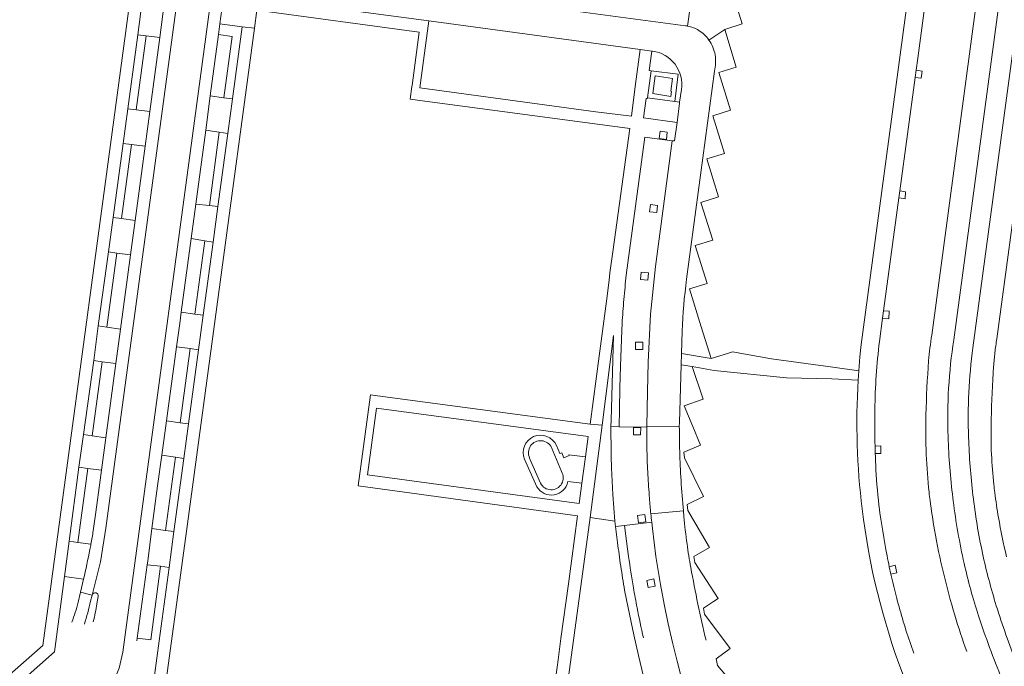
# Model space of a CAD drawing. Extents: x 152048 to 156914, y 461460 to 468786.
# Tile 212 of 256: x 154652 to 154814, y 467665 to 467772. Entities that reach past the tile are written whole.
import ezdxf

# ---------------------------------------------------------------- set-up
doc = ezdxf.new("R2010")
doc.units = 0
doc.header["$LTSCALE"] = 0.75
for name, color, linetype, lineweight in [('B-RO-VH-VERHARDING_ASFALT-GV', 251, 'CONTINUOUS', 18), ('B-RO-VH-VERHARDING_BETONSTRAATSTEEN-GV', 251, 'CONTINUOUS', 18), ('B-RO-VH-VERHARDING_TEGEL-GV', 251, 'CONTINUOUS', 18)]:
    doc.layers.add(name, color=color, linetype=linetype, lineweight=lineweight)

msp = doc.modelspace()

# ---------------------------------------------------------------- linework, layer by layer
at = {"layer": 'B-RO-VH-VERHARDING_ASFALT-GV'}
for points in [[(154805.59, 467719.052), (154816.811, 467802.517), (154813.107, 467803.064), (154811.179, 467788.814), (154801.965, 467719.808)], [(154805.59, 467719.052), (154816.811, 467802.517), (154813.107, 467803.064), (154811.179, 467788.814), (154801.965, 467719.808)], [(154812.667, 467719.208), (154816.802, 467749.756), (154821.786, 467786.894), (154823.767, 467801.485), (154820.103, 467802.067), (154808.737, 467717.733)], [(154812.667, 467719.208), (154816.802, 467749.756), (154821.786, 467786.894), (154823.767, 467801.485), (154820.103, 467802.067), (154808.737, 467717.733)], [(154584.121, 467585.063), (154601.674, 467603.782), (154663.683, 467658.306), (154665.523, 467660.235), (154666.99, 467662.462), (154668.047, 467664.942), (154668.647, 467667.568), (154683.643, 467778.799), (154678.19, 467779.515), (154665.852, 467687.995), (154664.954, 467682.439), (154663.609, 467676.987)], [(154584.121, 467585.063), (154601.674, 467603.782), (154663.683, 467658.306), (154665.523, 467660.235), (154666.99, 467662.462), (154668.047, 467664.942), (154668.647, 467667.568), (154683.643, 467778.799), (154678.19, 467779.515), (154665.852, 467687.995), (154664.954, 467682.439), (154663.609, 467676.987)], [(154662.174, 467679.595), (154661.662, 467677.437), (154663.609, 467676.987), (154664.954, 467682.439), (154665.852, 467687.995), (154678.19, 467779.515), (154676.203, 467779.771), (154675.478, 467774.392), (154674.728, 467768.833), (154673.084, 467756.647), (154672.317, 467750.955)], [(154662.174, 467679.595), (154661.662, 467677.437), (154663.609, 467676.987), (154664.954, 467682.439), (154665.852, 467687.995), (154678.19, 467779.515), (154676.203, 467779.771), (154675.478, 467774.392), (154674.728, 467768.833), (154673.084, 467756.647), (154672.317, 467750.955)], [(154678.263, 467723.574), (154679.898, 467735.726), (154680.663, 467741.414), (154681.154, 467745.06), (154682.3, 467753.583), (154683.062, 467759.255), (154684.419, 467769.346), (154684.657, 467771.12), (154684.983, 467773.545), (154685.635, 467778.537), (154683.643, 467778.799), (154668.647, 467667.568), (154668.047, 467664.942), (154666.99, 467662.462), (154665.523, 467660.235), (154663.683, 467658.306), (154601.674, 467603.782), (154584.121, 467585.063), (154584.106, 467585.045)], [(154678.263, 467723.574), (154679.898, 467735.726), (154680.663, 467741.414), (154681.154, 467745.06), (154682.3, 467753.583), (154683.062, 467759.255), (154684.419, 467769.346), (154684.657, 467771.12), (154684.983, 467773.545), (154685.635, 467778.537), (154683.643, 467778.799), (154668.647, 467667.568), (154668.047, 467664.942), (154666.99, 467662.462), (154665.523, 467660.235), (154663.683, 467658.306), (154601.674, 467603.782), (154584.121, 467585.063), (154584.106, 467585.045)], [(154672.317, 467750.955), (154671.705, 467746.419), (154670.669, 467738.726), (154669.904, 467733.055), (154668.256, 467720.822), (154667.494, 467715.161), (154665.842, 467702.901), (154665.123, 467697.564), (154664.898, 467695.9), (154664.174, 467690.661)], [(154672.317, 467750.955), (154671.705, 467746.419), (154670.669, 467738.726), (154669.904, 467733.055), (154668.256, 467720.822), (154667.494, 467715.161), (154665.842, 467702.901), (154665.123, 467697.564), (154664.898, 467695.9), (154664.174, 467690.661)], [(154670.953, 467669.438), (154671.016, 467669.898), (154672.658, 467681.982), (154672.74, 467682.582), (154673.427, 467687.924), (154674.334, 467694.982), (154675.047, 467700.031), (154675.852, 467705.715), (154676.08, 467707.334), (154677.499, 467717.893), (154678.016, 467721.735), (154678.263, 467723.574)], [(154670.953, 467669.438), (154671.016, 467669.898), (154672.658, 467681.982), (154672.74, 467682.582), (154673.427, 467687.924), (154674.334, 467694.982), (154675.047, 467700.031), (154675.852, 467705.715), (154676.08, 467707.334), (154677.499, 467717.893), (154678.016, 467721.735), (154678.263, 467723.574)], [(154805.486, 467692.49), (154805.423, 467693.013)], [(154805.486, 467692.49), (154805.423, 467693.013)], [(154663.311, 467675.975), (154663.606, 467676.976), (154663.609, 467676.987), (154661.662, 467677.437), (154661.271, 467675.787)], [(154663.311, 467675.975), (154663.606, 467676.976), (154663.609, 467676.987), (154661.662, 467677.437), (154661.271, 467675.787)], [(154664.6, 467676.73), (154664.365, 467675.543)], [(154664.6, 467676.73), (154664.365, 467675.543)]]:
    msp.add_lwpolyline(points, dxfattribs=at)
for points in [[(154801.965, 467719.808, 0.0133327), (154801.651, 467717.71)], [(154801.965, 467719.808, 0.0133327), (154801.651, 467717.71)], [(154804.736, 467711.078, -0.0245933), (154805.59, 467719.052)], [(154804.736, 467711.078, -0.0245933), (154805.59, 467719.052)], [(154812.358, 467716.933, -0.0101026), (154812.667, 467719.208)], [(154812.358, 467716.933, -0.0101026), (154812.667, 467719.208)], [(154801.651, 467717.71, 0.0132739), (154801.441, 467715.599)], [(154801.651, 467717.71, 0.0132739), (154801.441, 467715.599)], [(154808.737, 467717.733, 0.0234365), (154808.058, 467710.351)], [(154808.737, 467717.733, 0.0234365), (154808.058, 467710.351)], [(154812.15, 467714.659, -0.0114185), (154812.358, 467716.933)], [(154812.15, 467714.659, -0.0114185), (154812.358, 467716.933)], [(154801.441, 467715.599, 0.0124729), (154800.994, 467706.702)], [(154801.441, 467715.599, 0.0124729), (154800.994, 467706.702)], [(154811.744, 467705.953, -0.0112536), (154812.15, 467714.659)], [(154811.744, 467705.953, -0.0112536), (154812.15, 467714.659)], [(154804.635, 467703.065, -0.0235876), (154804.736, 467711.078)], [(154804.635, 467703.065, -0.0235876), (154804.736, 467711.078)], [(154808.058, 467710.351, 0.0210918), (154808.016, 467702.955)], [(154808.058, 467710.351, 0.0210918), (154808.016, 467702.955)], [(154800.994, 467706.702, 0.016939), (154801.045, 467700.149)], [(154800.994, 467706.702, 0.016939), (154801.045, 467700.149)], [(154811.798, 467700.155, -0.0169009), (154811.744, 467705.953)], [(154811.798, 467700.155, -0.0169009), (154811.744, 467705.953)], [(154805.423, 467693.013, -0.0220898), (154804.635, 467703.065)], [(154805.423, 467693.013, -0.0220898), (154804.635, 467703.065)], [(154808.016, 467702.955, 0.0201433), (154808.744, 467693.422)], [(154808.016, 467702.955, 0.0201433), (154808.744, 467693.422)], [(154801.045, 467700.149, 0.0168451), (154801.51, 467693.915)], [(154801.045, 467700.149, 0.0168451), (154801.51, 467693.915)], [(154812.18, 467695.193, -0.0169215), (154811.798, 467700.155)], [(154812.18, 467695.193, -0.0169215), (154811.798, 467700.155)], [(154812.338, 467693.862, -0.0045332), (154812.18, 467695.193)], [(154812.338, 467693.862, -0.0045332), (154812.18, 467695.193)], [(154801.51, 467693.915, 0.0036257), (154801.671, 467692.555)], [(154801.51, 467693.915, 0.0036257), (154801.671, 467692.555)], [(154808.744, 467693.422, 0.0240661), (154810.318, 467683.871)], [(154808.744, 467693.422, 0.0240661), (154810.318, 467683.871)], [(154812.951, 467689.752, -0.0119467), (154812.338, 467693.862)], [(154812.951, 467689.752, -0.0119467), (154812.338, 467693.862)], [(154801.671, 467692.555, 0.0130283), (154802.41, 467687.715)], [(154801.671, 467692.555, 0.0130283), (154802.41, 467687.715)], [(154807.295, 467682.197, -0.0238016), (154805.486, 467692.49)], [(154807.295, 467682.197, -0.0238016), (154805.486, 467692.49)], [(154664.174, 467690.661, -0.0113324), (154663.767, 467687.568)], [(154664.174, 467690.661, -0.0113324), (154663.767, 467687.568)], [(154814.271, 467683.298, -0.0154805), (154812.951, 467689.752)], [(154814.271, 467683.298, -0.0154805), (154812.951, 467689.752)], [(154663.767, 467687.568, -0.0085914), (154663.386, 467685.342)], [(154663.767, 467687.568, -0.0085914), (154663.386, 467685.342)], [(154802.41, 467687.715, 0.0146788), (154803.87, 467680.636)], [(154802.41, 467687.715, 0.0146788), (154803.87, 467680.636)], [(154663.386, 467685.342, -0.0047832), (154663.222, 467684.497)], [(154663.386, 467685.342, -0.0047832), (154663.222, 467684.497)], [(154663.222, 467684.497, -0.0061027), (154662.174, 467679.595)], [(154663.222, 467684.497, -0.0061027), (154662.174, 467679.595)], [(154810.318, 467683.871, 0.0229223), (154812.586, 467675.233)], [(154810.318, 467683.871, 0.0229223), (154812.586, 467675.233)], [(154809.665, 467673.579, -0.0236684), (154807.295, 467682.197)], [(154809.665, 467673.579, -0.0236684), (154807.295, 467682.197)], [(154803.87, 467680.636, 0.0148675), (154805.746, 467673.657)], [(154803.87, 467680.636, 0.0148675), (154805.746, 467673.657)], [(154663.609, 467676.987, -0.9455106), (154664.6, 467676.73)], [(154663.609, 467676.987, -0.9455106), (154664.6, 467676.73)], [(154661.271, 467675.787, -0.0291916), (154660.253, 467672.506)], [(154661.271, 467675.787, -0.0291916), (154660.253, 467672.506)], [(154662.31, 467672.203, 0.0257328), (154663.311, 467675.975)], [(154662.31, 467672.203, 0.0257328), (154663.311, 467675.975)], [(154664.365, 467675.543, -0.0250406), (154663.775, 467672.586)], [(154664.365, 467675.543, -0.0250406), (154663.775, 467672.586)], [(154812.586, 467675.233, 0.0201233), (154815.977, 467665.728)], [(154812.586, 467675.233, 0.0201233), (154815.977, 467665.728)], [(154805.746, 467673.657, 0.0149044), (154807.739, 467667.679)], [(154805.746, 467673.657, 0.0149044), (154807.739, 467667.679)], [(154813.506, 467663.168, -0.0189323), (154809.665, 467673.579)], [(154813.506, 467663.168, -0.0189323), (154809.665, 467673.579)]]:
    msp.add_lwpolyline(points, format="xyb", dxfattribs=at)
at = {"layer": 'B-RO-VH-VERHARDING_BETONSTRAATSTEEN-GV'}
for points in [[(154765.243, 467768.429), (154767.83, 467770.195), (154770.73, 467771.109), (154768.813, 467777.348), (154771.725, 467778.256), (154769.809, 467784.395), (154772.734, 467785.294), (154772.705, 467785.39), (154771.174, 467790.34), (154774.404, 467790.966), (154780.496, 467790.215), (154780.821, 467792.719), (154781.216, 467795.742), (154765.352, 467797.842), (154765.061, 467795.555), (154762.59, 467776.973), (154762.163, 467773.866), (154761.723, 467770.733)], [(154765.243, 467768.429), (154767.83, 467770.195), (154770.73, 467771.109), (154768.813, 467777.348), (154771.725, 467778.256), (154769.809, 467784.395), (154772.734, 467785.294), (154772.705, 467785.39), (154771.174, 467790.34), (154774.404, 467790.966), (154780.496, 467790.215), (154780.821, 467792.719), (154781.216, 467795.742), (154765.352, 467797.842), (154765.061, 467795.555), (154762.59, 467776.973), (154762.163, 467773.866), (154761.723, 467770.733)], [(154761.37, 467770.792), (154743.219, 467773.217), (154714.473, 467777.087), (154714.48, 467777.538), (154712.923, 467777.737), (154693.619, 467780.353), (154693.517, 467779.964), (154692.327, 467780.123), (154691.652, 467775.293), (154719.07, 467771.591), (154753.892, 467766.889), (154755.835, 467766.627), (154755.93, 467766.614)], [(154761.37, 467770.792), (154743.219, 467773.217), (154714.473, 467777.087), (154714.48, 467777.538), (154712.923, 467777.737), (154693.619, 467780.353), (154693.517, 467779.964), (154692.327, 467780.123), (154691.652, 467775.293), (154719.07, 467771.591), (154753.892, 467766.889), (154755.835, 467766.627), (154755.93, 467766.614)], [(154685.723, 467773.453), (154684.983, 467773.545), (154684.657, 467771.12), (154688.311, 467770.611), (154690.335, 467770.377), (154690.736, 467773.343)], [(154685.723, 467773.453), (154684.983, 467773.545), (154684.657, 467771.12), (154688.311, 467770.611), (154690.335, 467770.377), (154690.736, 467773.343)], [(154765.588, 467715.958), (154763.958, 467721.184), (154762.041, 467727.452), (154764.926, 467728.344), (154762.972, 467734.581), (154765.888, 467735.475), (154763.917, 467741.661), (154766.826, 467742.577), (154764.895, 467748.85), (154767.813, 467749.737), (154765.894, 467755.952), (154768.807, 467756.856), (154766.865, 467763.081), (154769.746, 467763.988), (154767.83, 467770.195), (154765.243, 467768.429)], [(154765.588, 467715.958), (154763.958, 467721.184), (154762.041, 467727.452), (154764.926, 467728.344), (154762.972, 467734.581), (154765.888, 467735.475), (154763.917, 467741.661), (154766.826, 467742.577), (154764.895, 467748.85), (154767.813, 467749.737), (154765.894, 467755.952), (154768.807, 467756.856), (154766.865, 467763.081), (154769.746, 467763.988), (154767.83, 467770.195), (154765.243, 467768.429)], [(154755.93, 467766.614), (154755.835, 467766.627), (154755.376, 467763.439), (154755.701, 467763.355), (154760.172, 467762.799), (154759.59, 467758.286)], [(154755.93, 467766.614), (154755.835, 467766.627), (154755.376, 467763.439), (154755.701, 467763.355), (154760.172, 467762.799), (154759.59, 467758.286)], [(154761.55, 467729.014), (154766.148, 467763.331)], [(154766.148, 467763.331), (154761.55, 467729.014)], [(154761.55, 467729.014), (154766.148, 467763.331)], [(154766.148, 467763.331), (154761.55, 467729.014)], [(154760.713, 467760.278), (154760.401, 467758.175), (154760.382, 467758.049), (154759.97, 467754.86), (154759.574, 467751.802), (154759.158, 467751.844)], [(154760.713, 467760.278), (154760.401, 467758.175), (154760.382, 467758.049), (154759.97, 467754.86), (154759.574, 467751.802), (154759.158, 467751.844)], [(154759.59, 467758.286), (154760.401, 467758.175), (154760.713, 467760.278)], [(154759.59, 467758.286), (154760.401, 467758.175), (154760.713, 467760.278)], [(154759.158, 467751.844), (154756.403, 467731.111), (154755.576, 467723.248), (154755.221, 467715.346), (154755.083, 467710.448), (154754.985, 467704.835), (154760.354, 467704.777), (154760.355, 467705.435), (154760.638, 467714.933), (154760.693, 467716.786), (154760.803, 467720.475)], [(154759.158, 467751.844), (154756.403, 467731.111), (154755.576, 467723.248), (154755.221, 467715.346), (154755.083, 467710.448), (154754.985, 467704.835), (154760.354, 467704.777), (154760.355, 467705.435), (154760.638, 467714.933), (154760.693, 467716.786), (154760.803, 467720.475)], [(154760.803, 467720.475), (154760.693, 467716.786), (154765.588, 467715.958)], [(154760.803, 467720.475), (154760.693, 467716.786), (154765.588, 467715.958)], [(154764.262, 467709.256), (154762.491, 467714.621), (154760.638, 467714.933), (154760.355, 467705.435), (154760.354, 467704.777)], [(154764.262, 467709.256), (154762.491, 467714.621), (154760.638, 467714.933), (154760.355, 467705.435), (154760.354, 467704.777)], [(154771.188, 467660.004), (154766.637, 467665.4), (154766.426, 467666.485), (154768.738, 467668.158), (154764.517, 467673.838), (154764.357, 467674.832), (154765.972, 467675.901), (154766.776, 467676.419), (154762.91, 467682.338), (154762.719, 467683.32), (154765.316, 467684.801), (154761.737, 467690.898), (154761.649, 467691.894), (154764.333, 467693.233), (154761.207, 467699.585), (154761.077, 467700.516), (154763.856, 467701.699), (154762.582, 467704.765), (154761.166, 467708.173), (154764.262, 467709.256)], [(154771.188, 467660.004), (154766.637, 467665.4), (154766.426, 467666.485), (154768.738, 467668.158), (154764.517, 467673.838), (154764.357, 467674.832), (154765.972, 467675.901), (154766.776, 467676.419), (154762.91, 467682.338), (154762.719, 467683.32), (154765.316, 467684.801), (154761.737, 467690.898), (154761.649, 467691.894), (154764.333, 467693.233), (154761.207, 467699.585), (154761.077, 467700.516), (154763.856, 467701.699), (154762.582, 467704.765), (154761.166, 467708.173), (154764.262, 467709.256)], [(154760.354, 467704.777), (154754.985, 467704.835), (154754.983, 467704.64)], [(154760.354, 467704.777), (154754.985, 467704.835), (154754.983, 467704.64)], [(154739.29, 467701.278), (154740.938, 467697.332)], [(154739.29, 467701.278), (154740.938, 467697.332)], [(154742.158, 467700.079), (154742.2, 467699.98), (154741.34, 467699.62), (154741.01, 467700.42), (154740.64, 467700.3), (154740.099, 467701.61)], [(154742.158, 467700.079), (154742.2, 467699.98), (154741.34, 467699.62), (154741.01, 467700.42), (154740.64, 467700.3), (154740.099, 467701.61)], [(154737.491, 467695.399), (154735.688, 467699.562)], [(154737.491, 467695.399), (154735.688, 467699.562)], [(154741.991, 467695.682), (154744.298, 467695.426), (154744.892, 467699.736), (154742.158, 467700.079)], [(154741.991, 467695.682), (154744.298, 467695.426), (154744.892, 467699.736), (154742.158, 467700.079)], [(154734.812, 467699.357), (154736.875, 467694.818)], [(154734.812, 467699.357), (154736.875, 467694.818)], [(154761.099, 467689.923), (154761.015, 467690.839), (154755.66, 467690.377)], [(154755.66, 467690.377), (154761.015, 467690.839)], [(154761.099, 467689.923), (154761.015, 467690.839), (154755.66, 467690.377)], [(154755.66, 467690.377), (154761.015, 467690.839)], [(154761.015, 467690.839), (154761.099, 467689.923)], [(154761.015, 467690.839), (154761.099, 467689.923)], [(154751.985, 467683.346), (154751.637, 467685.837), (154751.316, 467688.471), (154749.822, 467688.3), (154750.169, 467685.665)], [(154751.985, 467683.346), (154751.637, 467685.837), (154751.316, 467688.471), (154749.822, 467688.3), (154750.169, 467685.665)], [(154755.803, 467688.986), (154755.91, 467687.955), (154756.185, 467685.639), (154756.501, 467683.328), (154756.852, 467681.026), (154757.252, 467678.728), (154757.865, 467675.484), (154758.541, 467672.253), (154759.243, 467669.168), (154760.003, 467666.102), (154760.572, 467663.955), (154761.185, 467661.817), (154761.834, 467659.693), (154762.525, 467657.581)], [(154755.803, 467688.986), (154755.91, 467687.955), (154756.185, 467685.639), (154756.501, 467683.328), (154756.852, 467681.026), (154757.252, 467678.728), (154757.865, 467675.484), (154758.541, 467672.253), (154759.243, 467669.168), (154760.003, 467666.102), (154760.572, 467663.955), (154761.185, 467661.817), (154761.834, 467659.693), (154762.525, 467657.581)], [(154663.609, 467676.987), (154663.606, 467676.976), (154663.311, 467675.975)], [(154663.609, 467676.987), (154663.606, 467676.976), (154663.311, 467675.975)], [(154751.34, 467677.813), (154751.896, 467674.872), (154752.833, 467670.443), (154753.625, 467666.997), (154754.475, 467663.565), (154754.72, 467662.73), (154754.88, 467662.41), (154756.235, 467662.709)], [(154751.34, 467677.813), (154751.896, 467674.872), (154752.833, 467670.443), (154753.625, 467666.997), (154754.475, 467663.565), (154754.72, 467662.73), (154754.88, 467662.41), (154756.235, 467662.709)], [(154664.365, 467675.543), (154664.6, 467676.73)], [(154664.365, 467675.543), (154664.6, 467676.73)]]:
    msp.add_lwpolyline(points, dxfattribs=at)
for points in [[(154761.723, 467770.733, 0.01424), (154761.37, 467770.792)], [(154761.723, 467770.733, 0.01424), (154761.37, 467770.792)], [(154763.558, 467770.026, 0.0875499), (154761.723, 467770.733)], [(154761.723, 467770.733, -0.0875499), (154763.558, 467770.026)], [(154763.558, 467770.026, 0.0875499), (154761.723, 467770.733)], [(154761.723, 467770.733, -0.0875499), (154763.558, 467770.026)], [(154765.243, 467768.429, 0.1072563), (154763.558, 467770.026)], [(154763.558, 467770.026, -0.1072563), (154765.243, 467768.429)], [(154765.243, 467768.429, 0.1072563), (154763.558, 467770.026)], [(154763.558, 467770.026, -0.1072563), (154765.243, 467768.429)], [(154766.245, 467765.974, 0.1074287), (154765.243, 467768.429)], [(154765.243, 467768.429, -0.1074287), (154766.245, 467765.974)], [(154766.245, 467765.974, 0.1074287), (154765.243, 467768.429)], [(154765.243, 467768.429, -0.1074287), (154766.245, 467765.974)], [(154755.93, 467766.614, -0.4168494), (154760.713, 467760.278)], [(154760.713, 467760.278, 0.4168494), (154755.93, 467766.614)], [(154755.93, 467766.614, -0.4168494), (154760.713, 467760.278)], [(154760.713, 467760.278, 0.4168494), (154755.93, 467766.614)], [(154766.148, 467763.331, 0.1063281), (154766.245, 467765.974)], [(154766.245, 467765.974, -0.1063281), (154766.148, 467763.331)], [(154766.148, 467763.331, 0.1063281), (154766.245, 467765.974)], [(154766.245, 467765.974, -0.1063281), (154766.148, 467763.331)], [(154760.803, 467720.475, -0.0233007), (154761.55, 467729.014)], [(154761.55, 467729.014, 0.0233007), (154760.803, 467720.475)], [(154760.803, 467720.475, -0.0233007), (154761.55, 467729.014)], [(154761.55, 467729.014, 0.0233007), (154760.803, 467720.475)], [(154754.983, 467704.64, 0.0068907), (154755.02, 467700.722)], [(154754.983, 467704.64, 0.0068907), (154755.02, 467700.722)], [(154760.416, 467700.652, -0.0072747), (154760.354, 467704.777)], [(154760.354, 467704.777, 0.0072747), (154760.416, 467700.652)], [(154760.416, 467700.652, -0.0072747), (154760.354, 467704.777)], [(154760.354, 467704.777, 0.0072747), (154760.416, 467700.652)], [(154740.099, 467701.61, 0.9833213), (154734.812, 467699.357)], [(154740.099, 467701.61, 0.9833213), (154734.812, 467699.357)], [(154735.688, 467699.562, -1.0049352), (154739.29, 467701.278)], [(154735.688, 467699.562, -1.0049352), (154739.29, 467701.278)], [(154755.02, 467700.722, 0.007638), (154755.17, 467696.795)], [(154755.02, 467700.722, 0.007638), (154755.17, 467696.795)], [(154760.634, 467695.874, -0.0087911), (154760.416, 467700.652)], [(154760.416, 467700.652, 0.0087911), (154760.634, 467695.874)], [(154760.634, 467695.874, -0.0087911), (154760.416, 467700.652)], [(154760.416, 467700.652, 0.0087911), (154760.634, 467695.874)], [(154740.938, 467697.332, -1.0323921), (154737.491, 467695.399)], [(154740.938, 467697.332, -1.0323921), (154737.491, 467695.399)], [(154755.17, 467696.795, 0.0074781), (154755.435, 467692.926)], [(154755.17, 467696.795, 0.0074781), (154755.435, 467692.926)], [(154736.875, 467694.818, 0.6841575), (154741.991, 467695.682)], [(154736.875, 467694.818, 0.6841575), (154741.991, 467695.682)], [(154761.015, 467690.839, -0.0069566), (154760.634, 467695.874)], [(154760.634, 467695.874, 0.0069566), (154761.015, 467690.839)], [(154761.015, 467690.839, -0.0069566), (154760.634, 467695.874)], [(154760.634, 467695.874, 0.0069566), (154761.015, 467690.839)], [(154755.435, 467692.926, 0.005095), (154755.66, 467690.377)], [(154755.435, 467692.926, 0.005095), (154755.66, 467690.377)], [(154755.66, 467690.377, 0.0036301), (154755.803, 467688.986)], [(154755.66, 467690.377, 0.0036301), (154755.803, 467688.986)], [(154761.626, 467685.388, -0.0103522), (154761.099, 467689.923)], [(154761.099, 467689.923, 0.0103522), (154761.626, 467685.388)], [(154761.626, 467685.388, -0.0103522), (154761.099, 467689.923)], [(154761.099, 467689.923, 0.0103522), (154761.626, 467685.388)], [(154750.169, 467685.665, 0.006625), (154750.703, 467681.731)], [(154750.169, 467685.665, 0.006625), (154750.703, 467681.731)], [(154762.241, 467681.536, -0.0106218), (154761.626, 467685.388)], [(154761.626, 467685.388, 0.0106218), (154762.241, 467681.536)], [(154762.241, 467681.536, -0.0106218), (154761.626, 467685.388)], [(154761.626, 467685.388, 0.0106218), (154762.241, 467681.536)], [(154752.797, 467678.195, -0.004257), (154751.985, 467683.346)], [(154752.797, 467678.195, -0.004257), (154751.985, 467683.346)], [(154750.703, 467681.731, 0.0068755), (154751.34, 467677.813)], [(154750.703, 467681.731, 0.0068755), (154751.34, 467677.813)], [(154763.421, 467675.503, -0.0069862), (154762.241, 467681.536)], [(154762.241, 467681.536, 0.0069862), (154763.421, 467675.503)], [(154763.421, 467675.503, -0.0069862), (154762.241, 467681.536)], [(154762.241, 467681.536, 0.0069862), (154763.421, 467675.503)], [(154664.6, 467676.73, 0.9455106), (154663.609, 467676.987)], [(154664.6, 467676.73, 0.9455106), (154663.609, 467676.987)], [(154753.394, 467674.885, -0.0063556), (154752.797, 467678.195)], [(154753.394, 467674.885, -0.0063556), (154752.797, 467678.195)], [(154663.311, 467675.975, -0.0257328), (154662.31, 467672.203)], [(154663.311, 467675.975, -0.0257328), (154662.31, 467672.203)], [(154663.775, 467672.586, 0.0250406), (154664.365, 467675.543)], [(154663.775, 467672.586, 0.0250406), (154664.365, 467675.543)], [(154764.753, 467669.549, -0.0070757), (154763.421, 467675.503)], [(154763.421, 467675.503, 0.0070757), (154764.753, 467669.549)], [(154764.753, 467669.549, -0.0070757), (154763.421, 467675.503)], [(154763.421, 467675.503, 0.0070757), (154764.753, 467669.549)], [(154754.429, 467669.916, -0.007032), (154753.394, 467674.885)], [(154754.429, 467669.916, -0.007032), (154753.394, 467674.885)]]:
    msp.add_lwpolyline(points, format="xyb", dxfattribs=at)
for points in [[(154799.203, 467762.237), (154800.205, 467762.129), (154800.351, 467763.317), (154799.371, 467763.483)], [(154799.203, 467762.237), (154800.205, 467762.129), (154800.351, 467763.317), (154799.371, 467763.483)], [(154796.526, 467742.419), (154796.581, 467742.411), (154797.547, 467742.262), (154797.629, 467743.451), (154796.687, 467743.609)], [(154796.526, 467742.419), (154796.581, 467742.411), (154797.547, 467742.262), (154797.629, 467743.451), (154796.687, 467743.609)], [(154793.852, 467722.621), (154794.865, 467722.516), (154794.942, 467723.735), (154794.014, 467723.821)], [(154793.852, 467722.621), (154794.865, 467722.516), (154794.942, 467723.735), (154794.014, 467723.821)], [(154747.612, 467704.955), (154745.65, 467689.739), (154749.71, 467689.152), (154749.545, 467691.346), (154749.403, 467693.542), (154749.288, 467695.733), (154749.199, 467697.924), (154749.141, 467699.879), (154749.105, 467701.835), (154749.092, 467703.333), (154749.092, 467704.835), (154749.096, 467705.746), (154749.532, 467719.768)], [(154747.612, 467704.955), (154745.65, 467689.739), (154749.71, 467689.152), (154749.545, 467691.346), (154749.403, 467693.542), (154749.288, 467695.733), (154749.199, 467697.924), (154749.141, 467699.879), (154749.105, 467701.835), (154749.092, 467703.333), (154749.092, 467704.835), (154749.096, 467705.746), (154749.532, 467719.768)], [(154785.649, 467714.532), (154775.529, 467715.904), (154769.124, 467717.043), (154768.27, 467716.781), (154765.588, 467715.958), (154760.693, 467716.786), (154760.638, 467714.933), (154762.491, 467714.621), (154766.12, 467714.009), (154778.022, 467712.8), (154785.51, 467712.596), (154789.822, 467712.38), (154789.929, 467713.947)], [(154785.649, 467714.532), (154775.529, 467715.904), (154769.124, 467717.043), (154768.27, 467716.781), (154765.588, 467715.958), (154760.693, 467716.786), (154760.638, 467714.933), (154762.491, 467714.621), (154766.12, 467714.009), (154778.022, 467712.8), (154785.51, 467712.596), (154789.822, 467712.38), (154789.929, 467713.947)], [(154792.646, 467700.291), (154793.583, 467700.314), (154793.56, 467701.546), (154792.611, 467701.518)], [(154792.646, 467700.291), (154793.583, 467700.314), (154793.56, 467701.546), (154792.611, 467701.518)], [(154795.22, 467680.443), (154795.225, 467680.444), (154796.213, 467680.668), (154795.942, 467681.887), (154794.957, 467681.641)], [(154795.22, 467680.443), (154795.225, 467680.444), (154796.213, 467680.668), (154795.942, 467681.887), (154794.957, 467681.641)]]:
    msp.add_lwpolyline(points, close=True, dxfattribs=at)
at = {"layer": 'B-RO-VH-VERHARDING_TEGEL-GV'}
for points in [[(154793.332, 467718.77), (154793.852, 467722.621), (154794.014, 467723.821), (154796.526, 467742.419), (154796.687, 467743.609), (154799.203, 467762.237), (154799.371, 467763.483), (154799.634, 467765.43), (154801.86, 467781.99), (154802.023, 467783.201), (154804.591, 467802.306), (154801.694, 467802.706), (154799.994, 467790.075), (154799.69, 467787.76), (154799.461, 467786.036), (154790.296, 467718.253), (154790.094, 467716.242), (154789.929, 467713.947), (154789.822, 467712.38)], [(154793.332, 467718.77), (154793.852, 467722.621), (154794.014, 467723.821), (154796.526, 467742.419), (154796.687, 467743.609), (154799.203, 467762.237), (154799.371, 467763.483), (154799.634, 467765.43), (154801.86, 467781.99), (154802.023, 467783.201), (154804.591, 467802.306), (154801.694, 467802.706), (154799.994, 467790.075), (154799.69, 467787.76), (154799.461, 467786.036), (154790.296, 467718.253), (154790.094, 467716.242), (154789.929, 467713.947), (154789.822, 467712.38)], [(154761.723, 467770.733), (154762.163, 467773.866), (154757.696, 467774.489), (154755.048, 467774.857), (154754.892, 467773.711), (154719.891, 467778.461), (154719.292, 467778.542), (154719.967, 467783.591), (154719.362, 467783.671), (154692.557, 467787.282), (154692.265, 467785.159), (154694.2, 467784.853), (154694.201, 467784.859), (154715.07, 467782.014), (154714.48, 467777.538), (154714.473, 467777.087), (154743.219, 467773.217), (154761.37, 467770.792)], [(154761.723, 467770.733), (154762.163, 467773.866), (154757.696, 467774.489), (154755.048, 467774.857), (154754.892, 467773.711), (154719.891, 467778.461), (154719.292, 467778.542), (154719.967, 467783.591), (154719.362, 467783.671), (154692.557, 467787.282), (154692.265, 467785.159), (154694.2, 467784.853), (154694.201, 467784.859), (154715.07, 467782.014), (154714.48, 467777.538), (154714.473, 467777.087), (154743.219, 467773.217), (154761.37, 467770.792)], [(154659.783, 467685.843), (154661.412, 467698.05), (154662.187, 467703.436), (154663.859, 467715.614), (154664.606, 467721.324), (154666.27, 467733.511), (154667.042, 467739.209), (154668.682, 467751.41), (154669.443, 467757.099), (154671.117, 467769.317), (154671.859, 467774.864), (154672.582, 467780.261), (154670.571, 467780.532), (154655.473, 467668.679), (154590.22, 467611.329), (154589.323, 467610.59), (154571.475, 467594.948)], [(154659.783, 467685.843), (154661.412, 467698.05), (154662.187, 467703.436), (154663.859, 467715.614), (154664.606, 467721.324), (154666.27, 467733.511), (154667.042, 467739.209), (154668.682, 467751.41), (154669.443, 467757.099), (154671.117, 467769.317), (154671.859, 467774.864), (154672.582, 467780.261), (154670.571, 467780.532), (154655.473, 467668.679), (154590.22, 467611.329), (154589.323, 467610.59), (154571.475, 467594.948)], [(154755.09, 467758.903), (154755.701, 467763.355), (154755.376, 467763.439), (154755.835, 467766.627), (154753.892, 467766.889), (154753.089, 467760.754), (154752.49, 467755.877), (154746.603, 467756.623), (154717.58, 467760.572), (154719.07, 467771.591), (154691.652, 467775.293)], [(154755.09, 467758.903), (154755.701, 467763.355), (154755.376, 467763.439), (154755.835, 467766.627), (154753.892, 467766.889), (154753.089, 467760.754), (154752.49, 467755.877), (154746.603, 467756.623), (154717.58, 467760.572), (154719.07, 467771.591), (154691.652, 467775.293)], [(154690.736, 467773.343), (154717.5, 467769.724), (154716.759, 467764.304), (154716.307, 467760.939), (154716.295, 467760.756), (154716.018, 467758.706), (154717.215, 467758.546), (154752.175, 467753.877), (154749.414, 467733.538), (154748.926, 467730.072), (154748.771, 467728.88), (154748.325, 467725.407), (154747.125, 467716.341), (154745.64, 467705.115), (154747.612, 467704.955), (154749.532, 467719.768), (154749.096, 467705.746), (154749.092, 467704.835), (154750.437, 467704.723), (154750.471, 467707.555), (154750.559, 467711.121), (154750.665, 467714.687), (154750.867, 467720.575), (154750.924, 467721.721)], [(154690.736, 467773.343), (154717.5, 467769.724), (154716.759, 467764.304), (154716.307, 467760.939), (154716.295, 467760.756), (154716.018, 467758.706), (154717.215, 467758.546), (154752.175, 467753.877), (154749.414, 467733.538), (154748.926, 467730.072), (154748.771, 467728.88), (154748.325, 467725.407), (154747.125, 467716.341), (154745.64, 467705.115), (154747.612, 467704.955), (154749.532, 467719.768), (154749.096, 467705.746), (154749.092, 467704.835), (154750.437, 467704.723), (154750.471, 467707.555), (154750.559, 467711.121), (154750.665, 467714.687), (154750.867, 467720.575), (154750.924, 467721.721)], [(154582.252, 467577.95), (154583.981, 467577.91), (154597.941, 467590.128), (154598.826, 467590.962), (154675.111, 467658.133), (154679.016, 467686.71), (154690.335, 467770.377), (154688.311, 467770.611), (154686.712, 467758.756)], [(154582.252, 467577.95), (154583.981, 467577.91), (154597.941, 467590.128), (154598.826, 467590.962), (154675.111, 467658.133), (154679.016, 467686.71), (154690.335, 467770.377), (154688.311, 467770.611), (154686.712, 467758.756)], [(154686.712, 467758.756), (154685.938, 467753.017), (154684.303, 467741.005), (154683.516, 467735.158), (154681.904, 467723.077), (154681.127, 467717.414), (154679.464, 467705.216), (154678.704, 467699.489), (154677.071, 467687.435), (154676.278, 467681.501), (154674.636, 467669.451), (154673.89, 467663.72), (154673.228, 467659.118), (154669.777, 467656.037), (154665.455, 467652.232), (154656.272, 467644.189), (154651.961, 467640.406), (154642.744, 467632.287)], [(154686.712, 467758.756), (154685.938, 467753.017), (154684.303, 467741.005), (154683.516, 467735.158), (154681.904, 467723.077), (154681.127, 467717.414), (154679.464, 467705.216), (154678.704, 467699.489), (154677.071, 467687.435), (154676.278, 467681.501), (154674.636, 467669.451), (154673.89, 467663.72), (154673.228, 467659.118), (154669.777, 467656.037), (154665.455, 467652.232), (154656.272, 467644.189), (154651.961, 467640.406), (154642.744, 467632.287)], [(154751.616, 467729.681), (154754.668, 467752.443), (154759.158, 467751.844), (154759.574, 467751.802), (154759.97, 467754.86), (154754.455, 467755.614), (154754.873, 467758.813), (154755.073, 467758.778), (154755.09, 467758.903)], [(154751.616, 467729.681), (154754.668, 467752.443), (154759.158, 467751.844), (154759.574, 467751.802), (154759.97, 467754.86), (154754.455, 467755.614), (154754.873, 467758.813), (154755.073, 467758.778), (154755.09, 467758.903)], [(154754.985, 467704.835), (154755.083, 467710.448), (154755.221, 467715.346), (154755.576, 467723.248), (154756.403, 467731.111), (154759.158, 467751.844), (154754.668, 467752.443), (154751.616, 467729.681)], [(154754.985, 467704.835), (154755.083, 467710.448), (154755.221, 467715.346), (154755.576, 467723.248), (154756.403, 467731.111), (154759.158, 467751.844), (154754.668, 467752.443), (154751.616, 467729.681)], [(154750.924, 467721.721), (154750.867, 467720.575), (154750.665, 467714.687), (154750.559, 467711.121), (154750.471, 467707.555), (154750.437, 467704.723), (154754.983, 467704.64), (154754.985, 467704.835)], [(154750.924, 467721.721), (154750.867, 467720.575), (154750.665, 467714.687), (154750.559, 467711.121), (154750.471, 467707.555), (154750.437, 467704.723), (154754.983, 467704.64), (154754.985, 467704.835)], [(154749.092, 467704.835), (154749.092, 467703.333), (154749.105, 467701.835), (154749.141, 467699.879), (154749.199, 467697.924), (154749.288, 467695.733), (154749.403, 467693.542), (154749.545, 467691.346), (154749.71, 467689.152), (154749.822, 467688.3), (154751.316, 467688.471), (154755.803, 467688.986)], [(154754.983, 467704.64), (154750.437, 467704.723), (154749.092, 467704.835)], [(154749.092, 467704.835), (154749.092, 467703.333), (154749.105, 467701.835), (154749.141, 467699.879), (154749.199, 467697.924), (154749.288, 467695.733), (154749.403, 467693.542), (154749.545, 467691.346), (154749.71, 467689.152), (154749.822, 467688.3), (154751.316, 467688.471), (154755.803, 467688.986)], [(154754.983, 467704.64), (154750.437, 467704.723), (154749.092, 467704.835)], [(154792.646, 467700.291), (154792.611, 467701.518)], [(154792.646, 467700.291), (154792.611, 467701.518)], [(154665.123, 467697.564), (154662.883, 467697.857), (154661.214, 467685.667), (154663.386, 467685.342)], [(154665.123, 467697.564), (154662.883, 467697.857), (154661.214, 467685.667), (154663.386, 467685.342)], [(154664.174, 467690.661), (154664.898, 467695.9), (154665.123, 467697.564)], [(154664.174, 467690.661), (154664.898, 467695.9), (154665.123, 467697.564)], [(154793.293, 467691.528), (154793.258, 467691.809)], [(154793.293, 467691.528), (154793.258, 467691.809)], [(154758.278, 467656.115), (154762.525, 467657.581), (154761.834, 467659.693), (154761.185, 467661.817), (154760.572, 467663.955), (154760.003, 467666.102), (154759.243, 467669.168), (154758.541, 467672.253), (154757.865, 467675.484), (154757.252, 467678.728), (154756.852, 467681.026), (154756.501, 467683.328), (154756.185, 467685.639), (154755.91, 467687.955), (154755.803, 467688.986), (154751.316, 467688.471), (154751.637, 467685.837), (154751.985, 467683.346)], [(154758.278, 467656.115), (154762.525, 467657.581), (154761.834, 467659.693), (154761.185, 467661.817), (154760.572, 467663.955), (154760.003, 467666.102), (154759.243, 467669.168), (154758.541, 467672.253), (154757.865, 467675.484), (154757.252, 467678.728), (154756.852, 467681.026), (154756.501, 467683.328), (154756.185, 467685.639), (154755.91, 467687.955), (154755.803, 467688.986), (154751.316, 467688.471), (154751.637, 467685.837), (154751.985, 467683.346)], [(154576.175, 467594.258), (154577.257, 467595.031), (154577.304, 467595.065), (154576.297, 467596.413), (154586.138, 467605.036), (154587.755, 467606.453), (154593.812, 467611.796), (154603.146, 467619.971), (154607.466, 467623.803), (154616.611, 467631.839), (154620.964, 467635.602), (154630.078, 467643.673), (154634.4, 467647.498), (154643.654, 467655.6), (154648.18, 467659.504), (154657.375, 467667.615), (154659.051, 467680.035), (154659.783, 467685.843)], [(154576.175, 467594.258), (154577.257, 467595.031), (154577.304, 467595.065), (154576.297, 467596.413), (154586.138, 467605.036), (154587.755, 467606.453), (154593.812, 467611.796), (154603.146, 467619.971), (154607.466, 467623.803), (154616.611, 467631.839), (154620.964, 467635.602), (154630.078, 467643.673), (154634.4, 467647.498), (154643.654, 467655.6), (154648.18, 467659.504), (154657.375, 467667.615), (154659.051, 467680.035), (154659.783, 467685.843)], [(154661.214, 467685.667), (154659.783, 467685.843), (154659.051, 467680.035), (154662.174, 467679.595)], [(154661.214, 467685.667), (154659.783, 467685.843), (154659.051, 467680.035), (154662.174, 467679.595)], [(154663.386, 467685.342), (154661.214, 467685.667)], [(154663.386, 467685.342), (154661.214, 467685.667)], [(154795.22, 467680.443), (154794.957, 467681.641)], [(154795.22, 467680.443), (154794.957, 467681.641)]]:
    msp.add_lwpolyline(points, dxfattribs=at)
for points in [[(154672.491, 467769.135), (154674.728, 467768.833), (154675.478, 467774.392), (154673.233, 467774.692), (154671.859, 467774.864), (154671.117, 467769.317)], [(154672.491, 467769.135), (154674.728, 467768.833), (154675.478, 467774.392), (154673.233, 467774.692), (154671.859, 467774.864), (154671.117, 467769.317)], [(154684.419, 467769.346), (154683.062, 467759.255), (154685.305, 467758.937), (154686.671, 467769.037)], [(154684.419, 467769.346), (154683.062, 467759.255), (154685.305, 467758.937), (154686.671, 467769.037)], [(154670.85, 467756.917), (154673.084, 467756.647), (154674.728, 467768.833), (154672.491, 467769.135)], [(154670.85, 467756.917), (154673.084, 467756.647), (154674.728, 467768.833), (154672.491, 467769.135)], [(154755.701, 467763.355), (154755.09, 467758.903), (154759.59, 467758.286), (154760.172, 467762.799)], [(154755.701, 467763.355), (154755.09, 467758.903), (154759.59, 467758.286), (154760.172, 467762.799)], [(154758.97, 467759.985), (154759.049, 467759.975), (154758.94, 467759.132), (154755.994, 467759.606), (154756.345, 467762.546), (154759.24, 467762.08)], [(154758.97, 467759.985), (154759.049, 467759.975), (154758.94, 467759.132), (154755.994, 467759.606), (154756.345, 467762.546), (154759.24, 467762.08)], [(154685.938, 467753.017), (154686.712, 467758.756), (154685.305, 467758.937), (154683.062, 467759.255), (154682.3, 467753.583), (154684.543, 467753.237)], [(154685.938, 467753.017), (154686.712, 467758.756), (154685.305, 467758.937), (154683.062, 467759.255), (154682.3, 467753.583), (154684.543, 467753.237)], [(154670.85, 467756.917), (154669.443, 467757.099), (154668.682, 467751.41), (154670.076, 467751.228), (154672.317, 467750.955), (154673.084, 467756.647)], [(154670.85, 467756.917), (154669.443, 467757.099), (154668.682, 467751.41), (154670.076, 467751.228), (154672.317, 467750.955), (154673.084, 467756.647)], [(154684.543, 467753.237), (154682.3, 467753.583), (154681.154, 467745.06), (154680.663, 467741.414), (154682.912, 467741.161)], [(154684.543, 467753.237), (154682.3, 467753.583), (154681.154, 467745.06), (154680.663, 467741.414), (154682.912, 467741.161)], [(154757.033, 467752.212), (154757.184, 467753.401), (154758.374, 467753.252), (154758.224, 467752.06)], [(154757.033, 467752.212), (154757.184, 467753.401), (154758.374, 467753.252), (154758.224, 467752.06)], [(154668.43, 467739.028), (154670.669, 467738.726), (154671.705, 467746.419), (154672.317, 467750.955), (154670.076, 467751.228)], [(154668.43, 467739.028), (154670.669, 467738.726), (154671.705, 467746.419), (154672.317, 467750.955), (154670.076, 467751.228)], [(154679.898, 467735.726), (154682.136, 467735.367), (154683.516, 467735.158), (154684.303, 467741.005), (154682.912, 467741.161), (154680.663, 467741.414)], [(154679.898, 467735.726), (154682.136, 467735.367), (154683.516, 467735.158), (154684.303, 467741.005), (154682.912, 467741.161), (154680.663, 467741.414)], [(154755.429, 467740.146), (154755.58, 467741.335), (154756.77, 467741.187), (154756.62, 467739.995)], [(154755.429, 467740.146), (154755.58, 467741.335), (154756.77, 467741.187), (154756.62, 467739.995)], [(154666.27, 467733.511), (154667.635, 467733.329), (154669.904, 467733.055), (154670.669, 467738.726), (154668.43, 467739.028), (154667.042, 467739.209)], [(154666.27, 467733.511), (154667.635, 467733.329), (154669.904, 467733.055), (154670.669, 467738.726), (154668.43, 467739.028), (154667.042, 467739.209)], [(154679.898, 467735.726), (154678.263, 467723.574), (154680.497, 467723.268), (154682.136, 467735.367)], [(154679.898, 467735.726), (154678.263, 467723.574), (154680.497, 467723.268), (154682.136, 467735.367)], [(154666.002, 467721.127), (154668.256, 467720.822), (154669.904, 467733.055), (154667.635, 467733.329)], [(154666.002, 467721.127), (154668.256, 467720.822), (154669.904, 467733.055), (154667.635, 467733.329)], [(154753.971, 467728.969), (154754.069, 467730.164), (154755.264, 467730.068), (154755.167, 467728.87)], [(154753.971, 467728.969), (154754.069, 467730.164), (154755.264, 467730.068), (154755.167, 467728.87)], [(154677.499, 467717.893), (154679.741, 467717.594), (154681.127, 467717.414), (154681.904, 467723.077), (154680.497, 467723.268), (154678.263, 467723.574), (154678.016, 467721.735)], [(154677.499, 467717.893), (154679.741, 467717.594), (154681.127, 467717.414), (154681.904, 467723.077), (154680.497, 467723.268), (154678.263, 467723.574), (154678.016, 467721.735)], [(154665.222, 467715.423), (154667.494, 467715.161), (154668.256, 467720.822), (154666.002, 467721.127), (154664.606, 467721.324), (154663.859, 467715.614)], [(154665.222, 467715.423), (154667.494, 467715.161), (154668.256, 467720.822), (154666.002, 467721.127), (154664.606, 467721.324), (154663.859, 467715.614)], [(154678.086, 467705.383), (154679.741, 467717.594), (154677.499, 467717.893), (154676.08, 467707.334), (154675.852, 467705.715)], [(154678.086, 467705.383), (154679.741, 467717.594), (154677.499, 467717.893), (154676.08, 467707.334), (154675.852, 467705.715)], [(154753.144, 467717.442), (154753.153, 467718.64), (154754.352, 467718.633), (154754.344, 467717.432)], [(154753.144, 467717.442), (154753.153, 467718.64), (154754.352, 467718.633), (154754.344, 467717.432)], [(154663.596, 467703.241), (154665.842, 467702.901), (154667.494, 467715.161), (154665.222, 467715.423)], [(154663.596, 467703.241), (154665.842, 467702.901), (154667.494, 467715.161), (154665.222, 467715.423)], [(154740.826, 467669.801), (154740.361, 467666.332), (154740.198, 467665.123), (154739.71, 467661.657), (154738.852, 467655.232), (154738.514, 467652.6), (154738.504, 467652.524), (154737.039, 467641.342), (154740.696, 467643.148), (154751.81, 467650.72), (154750.89, 467651.85), (154739.467, 467644.113), (154745.65, 467689.739), (154747.612, 467704.955), (154745.64, 467705.115), (154710.631, 467709.813), (154709.441, 467709.973), (154707.418, 467694.982), (154708.662, 467694.813), (154743.557, 467690.041), (154742.067, 467678.836)], [(154740.826, 467669.801), (154740.361, 467666.332), (154740.198, 467665.123), (154739.71, 467661.657), (154738.852, 467655.232), (154738.514, 467652.6), (154738.504, 467652.524), (154737.039, 467641.342), (154740.696, 467643.148), (154751.81, 467650.72), (154750.89, 467651.85), (154739.467, 467644.113), (154745.65, 467689.739), (154747.612, 467704.955), (154745.64, 467705.115), (154710.631, 467709.813), (154709.441, 467709.973), (154707.418, 467694.982), (154708.662, 467694.813), (154743.557, 467690.041), (154742.067, 467678.836)], [(154744.892, 467699.736), (154744.298, 467695.426), (154743.832, 467692.043), (154708.988, 467696.815), (154710.444, 467707.751), (154745.356, 467703.108)], [(154744.892, 467699.736), (154744.298, 467695.426), (154743.832, 467692.043), (154708.988, 467696.815), (154710.444, 467707.751), (154745.356, 467703.108)], [(154675.047, 467700.031), (154677.309, 467699.701), (154678.704, 467699.489), (154679.464, 467705.216), (154678.086, 467705.383), (154675.852, 467705.715)], [(154675.047, 467700.031), (154677.309, 467699.701), (154678.704, 467699.489), (154679.464, 467705.216), (154678.086, 467705.383), (154675.852, 467705.715)], [(154752.78, 467703.389), (154752.79, 467704.588), (154753.989, 467704.58), (154753.98, 467703.379)], [(154752.78, 467703.389), (154752.79, 467704.588), (154753.989, 467704.58), (154753.98, 467703.379)], [(154665.123, 467697.564), (154665.842, 467702.901), (154663.596, 467703.241), (154662.187, 467703.436), (154661.412, 467698.05), (154662.883, 467697.857)], [(154665.123, 467697.564), (154665.842, 467702.901), (154663.596, 467703.241), (154662.187, 467703.436), (154661.412, 467698.05), (154662.883, 467697.857)], [(154677.309, 467699.701), (154675.047, 467700.031), (154674.334, 467694.982), (154673.427, 467687.924), (154675.68, 467687.609)], [(154677.309, 467699.701), (154675.047, 467700.031), (154674.334, 467694.982), (154673.427, 467687.924), (154675.68, 467687.609)], [(154753.65, 467688.906), (154753.485, 467690.093), (154754.672, 467690.26), (154754.839, 467689.071)], [(154753.65, 467688.906), (154753.485, 467690.093), (154754.672, 467690.26), (154754.839, 467689.071)], [(154672.658, 467681.982), (154674.861, 467681.727), (154676.278, 467681.501), (154677.071, 467687.435), (154675.68, 467687.609), (154673.427, 467687.924), (154672.74, 467682.582)], [(154672.658, 467681.982), (154674.861, 467681.727), (154676.278, 467681.501), (154677.071, 467687.435), (154675.68, 467687.609), (154673.427, 467687.924), (154672.74, 467682.582)], [(154674.861, 467681.727), (154672.658, 467681.982), (154671.016, 467669.898), (154673.255, 467669.628)], [(154674.861, 467681.727), (154672.658, 467681.982), (154671.016, 467669.898), (154673.255, 467669.628)], [(154755.214, 467678.218), (154754.975, 467679.392), (154756.149, 467679.633), (154756.391, 467678.457)], [(154755.214, 467678.218), (154754.975, 467679.392), (154756.149, 467679.633), (154756.391, 467678.457)]]:
    msp.add_lwpolyline(points, close=True, dxfattribs=at)
for points in [[(154761.37, 467770.792, -0.01424), (154761.723, 467770.733)], [(154761.37, 467770.792, -0.01424), (154761.723, 467770.733)], [(154751.22, 467725.706, -0.0065511), (154751.616, 467729.681)], [(154751.616, 467729.681, 0.0065511), (154751.22, 467725.706)], [(154751.22, 467725.706, -0.0065511), (154751.616, 467729.681)], [(154751.616, 467729.681, 0.0065511), (154751.22, 467725.706)], [(154750.924, 467721.721, -0.0065072), (154751.22, 467725.706)], [(154751.22, 467725.706, 0.0065072), (154750.924, 467721.721)], [(154750.924, 467721.721, -0.0065072), (154751.22, 467725.706)], [(154751.22, 467725.706, 0.0065072), (154750.924, 467721.721)], [(154792.797, 467713.169, -0.0140954), (154793.332, 467718.77)], [(154792.797, 467713.169, -0.0140954), (154793.332, 467718.77)], [(154792.573, 467707.546, -0.0138708), (154792.797, 467713.169)], [(154792.573, 467707.546, -0.0138708), (154792.797, 467713.169)], [(154789.822, 467712.38, 0.0453229), (154790.475, 467691.177)], [(154789.822, 467712.38, 0.0453229), (154790.475, 467691.177)], [(154792.611, 467701.518, -0.0092896), (154792.573, 467707.546)], [(154792.611, 467701.518, -0.0092896), (154792.573, 467707.546)], [(154755.02, 467700.722, -0.0068907), (154754.983, 467704.64)], [(154755.02, 467700.722, -0.0068907), (154754.983, 467704.64)], [(154755.17, 467696.795, -0.007638), (154755.02, 467700.722)], [(154755.17, 467696.795, -0.007638), (154755.02, 467700.722)], [(154792.716, 467698.452, -0.0032786), (154792.646, 467700.291)], [(154792.716, 467698.452, -0.0032786), (154792.646, 467700.291)], [(154793.258, 467691.809, -0.018677), (154792.716, 467698.452)], [(154793.258, 467691.809, -0.018677), (154792.716, 467698.452)], [(154755.435, 467692.926, -0.0074781), (154755.17, 467696.795)], [(154755.435, 467692.926, -0.0074781), (154755.17, 467696.795)], [(154755.66, 467690.377, -0.005095), (154755.435, 467692.926)], [(154755.66, 467690.377, -0.005095), (154755.435, 467692.926)], [(154794.58, 467683.469, -0.0182313), (154793.293, 467691.528)], [(154794.58, 467683.469, -0.0182313), (154793.293, 467691.528)], [(154663.767, 467687.568, 0.0113324), (154664.174, 467690.661)], [(154663.767, 467687.568, 0.0113324), (154664.174, 467690.661)], [(154755.803, 467688.986, -0.0036301), (154755.66, 467690.377)], [(154755.803, 467688.986, -0.0036301), (154755.66, 467690.377)], [(154790.475, 467691.177, 0.1198459), (154809.988, 467639.334)], [(154790.475, 467691.177, 0.1198459), (154809.988, 467639.334)], [(154663.386, 467685.342, 0.0085914), (154663.767, 467687.568)], [(154663.386, 467685.342, 0.0085914), (154663.767, 467687.568)], [(154663.222, 467684.497, 0.0047832), (154663.386, 467685.342)], [(154663.222, 467684.497, 0.0047832), (154663.386, 467685.342)], [(154662.174, 467679.595, 0.0061027), (154663.222, 467684.497)], [(154662.174, 467679.595, 0.0061027), (154663.222, 467684.497)], [(154751.985, 467683.346, 0.004257), (154752.797, 467678.195)], [(154751.985, 467683.346, 0.004257), (154752.797, 467678.195)], [(154794.957, 467681.641, -0.0038895), (154794.58, 467683.469)], [(154794.957, 467681.641, -0.0038895), (154794.58, 467683.469)], [(154796.57, 467675.046, -0.0122504), (154795.22, 467680.443)], [(154796.57, 467675.046, -0.0122504), (154795.22, 467680.443)], [(154752.797, 467678.195, 0.0063556), (154753.394, 467674.885)], [(154752.797, 467678.195, 0.0063556), (154753.394, 467674.885)], [(154753.394, 467674.885, 0.007032), (154754.429, 467669.916)], [(154753.394, 467674.885, 0.007032), (154754.429, 467669.916)], [(154798.981, 467667.413, -0.0187281), (154796.57, 467675.046)], [(154798.981, 467667.413, -0.0187281), (154796.57, 467675.046)]]:
    msp.add_lwpolyline(points, format="xyb", dxfattribs=at)

doc.saveas('drawing.dxf')
